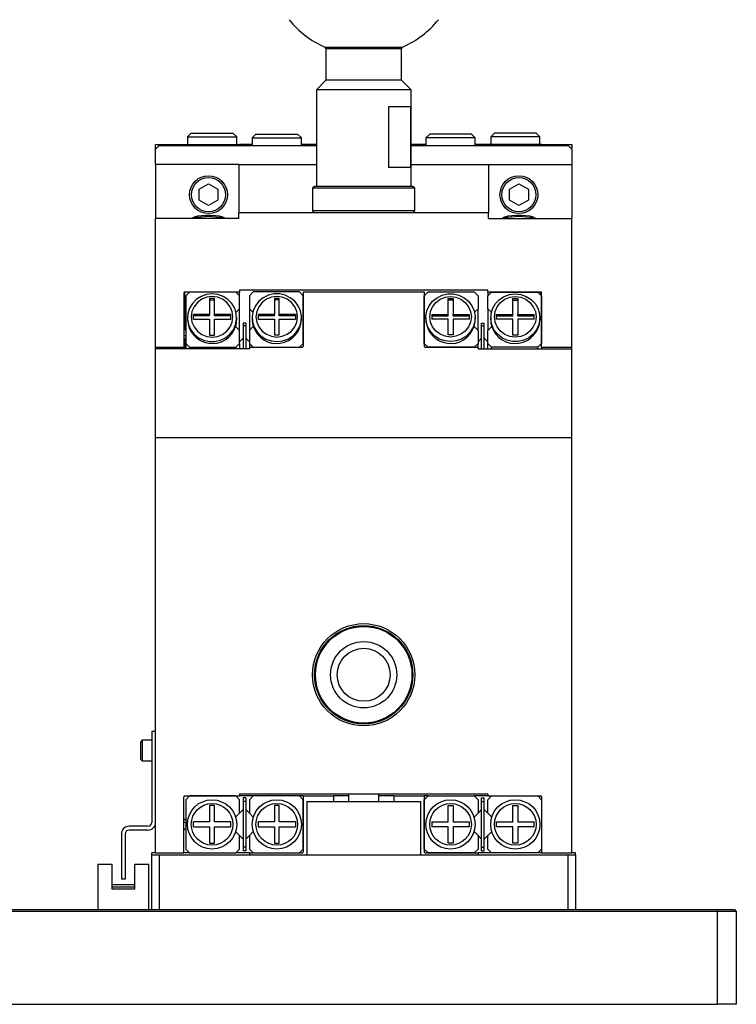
# Model space of a CAD drawing. Header units: millimetres. Extents: x -4576 to 39809, y -642 to 77172.
# Tile 11 of 42: x 354 to 401, y -33 to 32. Entities that reach past the tile are written whole.
import ezdxf

# ---------------------------------------------------------------- set-up
doc = ezdxf.new("R2010")
doc.units = ezdxf.units.MM

msp = doc.modelspace()

# ---------------------------------------------------------------- linework, layer by layer
at = {"color": 7, "linetype": 'Continuous', "lineweight": 25}
for p, q in [((374.044, 30.372), (379.193, 30.372)), ((374.119, 30.257), (374.119, 28.176)), ((379.119, 30.257), (374.119, 30.257)), ((379.119, 28.176), (379.119, 30.257)), ((374.119, 28.176), (373.494, 27.551)), ((375.369, 28.176), (374.119, 28.176)), ((379.119, 28.176), (375.369, 28.176)), ((379.744, 27.551), (379.119, 28.176)), ((373.494, 27.551), (373.494, 21.176)), ((375.056, 27.551), (373.494, 27.551)), ((379.744, 27.551), (375.056, 27.551)), ((379.744, 21.176), (379.744, 27.551)), ((379.742, 26.426), (378.258, 26.426)), ((378.258, 26.426), (378.258, 22.426)), ((379.742, 22.426), (379.742, 26.426)), ((365.231, 24.689), (364.981, 24.439)), ((364.981, 24.439), (364.981, 23.939)), ((364.981, 24.439), (368.231, 24.439)), ((365.231, 24.689), (366.606, 24.689)), ((366.606, 24.689), (367.981, 24.689)), ((368.231, 24.439), (367.981, 24.689)), ((368.231, 23.939), (368.231, 24.439)), ((369.506, 24.626), (369.256, 24.376)), ((369.256, 24.376), (369.256, 23.876)), ((369.256, 24.376), (370.881, 24.376)), ((369.506, 24.626), (372.256, 24.626)), ((370.881, 24.376), (372.506, 24.376)), ((372.506, 24.376), (372.256, 24.626)), ((372.506, 23.876), (372.506, 24.376)), ((380.981, 24.626), (380.731, 24.376)), ((380.731, 24.376), (380.731, 23.876)), ((382.356, 24.376), (380.731, 24.376)), ((382.356, 24.626), (380.981, 24.626)), ((383.731, 24.626), (382.356, 24.626)), ((383.981, 24.376), (382.356, 24.376)), ((383.981, 24.376), (383.731, 24.626)), ((383.981, 23.876), (383.981, 24.376)), ((385.256, 24.689), (385.006, 24.439)), ((385.006, 24.439), (385.006, 23.939)), ((388.256, 24.439), (385.006, 24.439)), ((388.006, 24.689), (385.256, 24.689)), ((388.256, 24.439), (388.006, 24.689)), ((388.256, 23.939), (388.256, 24.439)), ((362.869, 23.939), (364.744, 23.939)), ((362.869, 23.689), (362.869, 23.939)), ((363.119, 23.876), (362.869, 23.626)), ((362.931, 23.689), (362.869, 23.689)), ((362.869, 23.626), (362.869, 23.689)), ((362.869, 22.626), (362.869, 23.626)), ((363.119, 23.876), (373.494, 23.876)), ((364.744, 23.939), (364.744, 23.876)), ((364.744, 23.939), (364.794, 23.939)), ((364.794, 23.939), (364.869, 23.939)), ((364.794, 23.939), (364.794, 23.876)), ((364.869, 23.939), (364.869, 23.876)), ((364.869, 23.939), (365.119, 23.939)), ((365.119, 23.939), (365.119, 23.876)), ((365.119, 23.939), (368.169, 23.939)), ((368.169, 23.939), (368.169, 23.876)), ((368.169, 23.939), (368.419, 23.939)), ((368.419, 23.939), (368.419, 23.876)), ((369.256, 23.939), (368.419, 23.939)), ((373.494, 23.939), (372.506, 23.939)), ((380.731, 23.939), (379.744, 23.939)), ((379.744, 23.876), (390.119, 23.876)), ((384.819, 23.939), (383.981, 23.939)), ((384.819, 23.876), (384.819, 23.939)), ((385.069, 23.939), (384.819, 23.939)), ((385.069, 23.876), (385.069, 23.939)), ((388.119, 23.939), (385.069, 23.939)), ((388.119, 23.876), (388.119, 23.939)), ((388.369, 23.939), (388.119, 23.939)), ((388.369, 23.939), (390.369, 23.939)), ((388.369, 23.876), (388.369, 23.939)), ((390.369, 23.626), (390.119, 23.876)), ((390.369, 23.689), (390.306, 23.689)), ((390.369, 23.939), (390.369, 23.689)), ((390.369, 23.626), (390.369, 23.689)), ((390.369, 23.626), (390.369, 22.626)), ((368.369, 22.626), (362.869, 22.626)), ((362.869, 22.626), (362.869, 19.053)), ((368.369, 22.626), (373.494, 22.626)), ((368.369, 22.626), (368.369, 19.426)), ((379.742, 22.426), (378.258, 22.426)), ((379.744, 22.626), (384.869, 22.626)), ((384.869, 22.626), (384.869, 19.426)), ((384.869, 22.626), (390.369, 22.626)), ((390.369, 22.626), (390.369, 19.053)), ((365.744, 20.987), (366.369, 21.348)), ((365.744, 20.265), (365.744, 20.987)), ((366.369, 21.348), (366.994, 20.987)), ((366.994, 20.987), (366.994, 20.265)), ((373.369, 21.176), (373.244, 21.051)), ((373.244, 21.051), (373.244, 19.551)), ((379.536, 21.051), (373.244, 21.051)), ((379.869, 21.176), (373.369, 21.176)), ((379.994, 21.051), (379.536, 21.051)), ((379.994, 21.051), (379.869, 21.176)), ((379.994, 19.551), (379.994, 21.051)), ((386.244, 20.987), (386.869, 21.348)), ((386.244, 20.265), (386.244, 20.987)), ((386.869, 21.348), (387.494, 20.987)), ((387.494, 20.987), (387.494, 20.265)), ((366.369, 19.905), (365.744, 20.265)), ((366.994, 20.265), (366.369, 19.905)), ((386.869, 19.905), (386.244, 20.265)), ((387.494, 20.265), (386.869, 19.905)), ((373.244, 19.551), (373.369, 19.426)), ((379.994, 19.551), (373.244, 19.551)), ((379.869, 19.426), (379.994, 19.551)), ((362.869, 10.564), (362.869, 19.053)), ((368.369, 19.053), (362.869, 19.053)), ((365.279, 19.06), (365.271, 19.053)), ((367.466, 19.053), (367.458, 19.06)), ((368.369, 19.053), (368.369, 19.426)), ((384.869, 19.426), (368.369, 19.426)), ((384.869, 19.053), (384.869, 19.426)), ((384.869, 19.053), (390.369, 19.053)), ((385.779, 19.06), (385.771, 19.053)), ((387.966, 19.053), (387.958, 19.06)), ((390.369, 10.564), (390.369, 19.053)), ((384.819, 14.323), (368.419, 14.323)), ((368.419, 14.323), (368.419, 14.202)), ((384.819, 14.202), (384.819, 14.323)), ((364.744, 14.153), (364.744, 10.564)), ((368.419, 14.202), (364.794, 14.202)), ((364.794, 14.202), (364.794, 11.738)), ((365.119, 14.202), (364.869, 13.959)), ((364.869, 13.959), (364.869, 10.806)), ((368.169, 14.202), (365.119, 14.202)), ((366.769, 13.765), (366.444, 13.765)), ((366.444, 13.765), (366.444, 12.722)), ((366.769, 13.674), (366.444, 13.674)), ((366.769, 12.722), (366.769, 13.765)), ((368.419, 13.959), (368.169, 14.202)), ((368.419, 13.959), (368.419, 14.202)), ((368.419, 13.096), (368.419, 13.959)), ((369.319, 14.204), (369.069, 13.961)), ((369.069, 13.961), (369.069, 13.098)), ((372.369, 14.204), (369.319, 14.204)), ((371.044, 13.767), (370.719, 13.767)), ((370.719, 13.767), (370.719, 12.724)), ((371.044, 13.676), (370.719, 13.676)), ((371.044, 12.724), (371.044, 13.767)), ((372.619, 13.961), (372.369, 14.204)), ((372.619, 14.204), (372.619, 10.614)), ((372.619, 14.204), (380.619, 14.204)), ((372.619, 10.808), (372.619, 13.961)), ((380.619, 13.961), (380.869, 14.204)), ((380.619, 14.204), (380.619, 10.614)), ((380.619, 10.808), (380.619, 13.961)), ((380.869, 14.204), (383.919, 14.204)), ((382.194, 13.767), (382.519, 13.767)), ((382.194, 12.724), (382.194, 13.767)), ((382.194, 13.676), (382.519, 13.676)), ((382.519, 13.767), (382.519, 12.724)), ((383.919, 14.204), (384.169, 13.961)), ((384.169, 13.961), (384.169, 13.098)), ((384.819, 13.959), (385.069, 14.202)), ((388.319, 14.202), (384.819, 14.202)), ((384.819, 14.202), (384.819, 13.959)), ((384.819, 13.096), (384.819, 13.959)), ((385.069, 14.202), (388.119, 14.202)), ((386.469, 13.765), (386.794, 13.765)), ((386.469, 12.722), (386.469, 13.765)), ((386.469, 13.674), (386.794, 13.674)), ((386.794, 13.765), (386.794, 12.722)), ((388.119, 14.202), (388.369, 13.959)), ((388.319, 14.008), (388.319, 14.202)), ((388.369, 10.564), (388.369, 14.153)), ((388.369, 13.959), (388.369, 10.806)), ((368.419, 13.096), (368.186, 12.871)), ((368.419, 11.669), (368.419, 13.096)), ((369.301, 12.873), (369.069, 13.098)), ((369.069, 13.098), (369.069, 11.671)), ((383.936, 12.873), (384.169, 13.098)), ((384.169, 11.671), (384.169, 13.098)), ((385.051, 12.871), (384.819, 13.096)), ((384.819, 13.096), (384.819, 11.669)), ((364.981, 12.504), (364.981, 12.383)), ((366.444, 12.722), (365.369, 12.722)), ((365.369, 12.407), (365.369, 12.722)), ((366.444, 12.631), (365.369, 12.631)), ((365.369, 12.407), (366.444, 12.407)), ((366.444, 12.631), (366.444, 12.722)), ((366.444, 12.407), (366.444, 11.364)), ((367.844, 12.722), (366.769, 12.722)), ((366.769, 12.631), (366.769, 12.722)), ((367.844, 12.631), (366.769, 12.631)), ((366.769, 11.364), (366.769, 12.407)), ((366.769, 12.407), (367.844, 12.407)), ((367.844, 12.407), (367.844, 12.722)), ((368.231, 12.383), (368.231, 12.504)), ((369.256, 12.506), (369.256, 12.385)), ((370.719, 12.724), (369.644, 12.724)), ((369.644, 12.724), (369.644, 12.409)), ((370.719, 12.633), (369.644, 12.633)), ((369.644, 12.409), (370.719, 12.409)), ((370.719, 12.633), (370.719, 12.724)), ((370.719, 12.409), (370.719, 11.366)), ((372.119, 12.724), (371.044, 12.724)), ((371.044, 12.633), (371.044, 12.724)), ((372.119, 12.633), (371.044, 12.633)), ((371.044, 11.366), (371.044, 12.409)), ((371.044, 12.409), (372.119, 12.409)), ((372.119, 12.724), (372.119, 12.409)), ((372.506, 12.385), (372.506, 12.506)), ((380.731, 12.506), (380.731, 12.385)), ((381.119, 12.724), (382.194, 12.724)), ((381.119, 12.724), (381.119, 12.409)), ((381.119, 12.633), (382.194, 12.633)), ((382.194, 12.409), (381.119, 12.409)), ((382.194, 12.633), (382.194, 12.724)), ((382.194, 11.366), (382.194, 12.409)), ((382.519, 12.724), (383.594, 12.724)), ((382.519, 12.633), (382.519, 12.724)), ((382.519, 12.633), (383.594, 12.633)), ((382.519, 12.409), (382.519, 11.366)), ((383.594, 12.409), (382.519, 12.409)), ((383.594, 12.724), (383.594, 12.409)), ((383.981, 12.385), (383.981, 12.506)), ((385.006, 12.504), (385.006, 12.383)), ((385.394, 12.722), (386.469, 12.722)), ((385.394, 12.407), (385.394, 12.722)), ((385.394, 12.631), (386.469, 12.631)), ((386.469, 12.407), (385.394, 12.407)), ((386.469, 12.631), (386.469, 12.722)), ((386.469, 11.364), (386.469, 12.407)), ((386.794, 12.722), (387.869, 12.722)), ((386.794, 12.631), (386.794, 12.722)), ((386.794, 12.631), (387.869, 12.631)), ((386.794, 12.407), (386.794, 11.364)), ((387.869, 12.407), (386.794, 12.407)), ((387.869, 12.407), (387.869, 12.722)), ((388.256, 12.383), (388.256, 12.504)), ((364.869, 11.663), (364.744, 11.788)), ((368.16, 11.92), (368.419, 11.669)), ((368.831, 12.157), (368.656, 12.157)), ((368.656, 12.157), (368.656, 11.975)), ((368.831, 11.975), (368.656, 11.975)), ((368.656, 11.975), (368.656, 10.444)), ((368.831, 12.157), (368.831, 11.975)), ((368.831, 11.975), (368.831, 10.444)), ((369.069, 11.671), (369.328, 11.922)), ((383.91, 11.922), (384.169, 11.671)), ((384.406, 12.157), (384.581, 12.157)), ((384.406, 11.975), (384.406, 12.157)), ((384.406, 11.975), (384.581, 11.975)), ((384.406, 10.444), (384.406, 11.975)), ((384.581, 11.975), (384.581, 12.157)), ((384.581, 10.444), (384.581, 11.975)), ((385.078, 11.92), (384.819, 11.669)), ((364.869, 11.336), (364.744, 11.298)), ((364.744, 11.038), (364.869, 11.163)), ((364.794, 11.088), (364.794, 10.444)), ((366.444, 11.364), (366.769, 11.364)), ((368.419, 10.806), (368.419, 11.669)), ((368.656, 11.153), (368.419, 10.922)), ((369.069, 10.922), (368.831, 11.153)), ((369.069, 11.671), (369.069, 10.808)), ((370.719, 11.366), (371.044, 11.366)), ((382.519, 11.366), (382.194, 11.366)), ((384.169, 11.671), (384.169, 10.808)), ((384.169, 10.922), (384.406, 11.153)), ((384.581, 11.153), (384.819, 10.922)), ((384.819, 10.806), (384.819, 11.669)), ((386.794, 11.364), (386.469, 11.364)), ((362.869, 10.444), (362.869, 10.564)), ((362.869, 10.564), (364.744, 10.564)), ((362.869, 4.594), (362.869, 10.444)), ((369.069, 10.444), (362.869, 10.444)), ((364.744, 10.444), (364.744, 10.564)), ((364.869, 10.806), (365.119, 10.564)), ((364.869, 10.806), (364.869, 10.444)), ((365.119, 10.564), (368.169, 10.564)), ((365.119, 10.564), (365.119, 10.444)), ((368.169, 10.564), (368.419, 10.806)), ((368.169, 10.564), (368.169, 10.444)), ((368.419, 10.806), (368.419, 10.444)), ((369.069, 10.808), (369.069, 10.566)), ((369.069, 10.808), (369.319, 10.566)), ((369.069, 10.566), (369.069, 10.444)), ((369.069, 10.566), (372.569, 10.566)), ((369.319, 10.566), (372.369, 10.566)), ((372.369, 10.566), (372.619, 10.808)), ((380.869, 10.566), (380.619, 10.808)), ((380.669, 10.566), (384.169, 10.566)), ((383.919, 10.566), (380.869, 10.566)), ((384.169, 10.808), (383.919, 10.566)), ((384.169, 10.566), (384.169, 10.808)), ((384.169, 10.444), (384.169, 10.566)), ((384.169, 10.444), (390.369, 10.444)), ((385.069, 10.564), (384.819, 10.806)), ((384.819, 10.444), (384.819, 10.806)), ((388.119, 10.564), (385.069, 10.564)), ((385.069, 10.444), (385.069, 10.564)), ((388.369, 10.806), (388.119, 10.564)), ((388.119, 10.444), (388.119, 10.564)), ((388.369, 10.564), (390.369, 10.564)), ((388.369, 10.564), (388.369, 10.444)), ((390.369, 10.444), (390.369, 10.564)), ((390.369, 4.594), (390.369, 10.444)), ((362.869, 4.594), (390.369, 4.594)), ((362.869, -22.811), (362.869, 4.594)), ((390.369, -22.811), (390.369, 4.594)), ((362.869, -14.811), (362.619, -14.811)), ((362.619, -14.811), (362.619, -20.811)), ((361.994, -15.374), (361.869, -15.499)), ((361.869, -15.499), (361.869, -16.624)), ((362.619, -15.374), (361.994, -15.374)), ((361.994, -15.374), (361.994, -16.749)), ((361.869, -16.624), (361.994, -16.749)), ((361.994, -16.749), (362.619, -16.749)), ((364.744, -22.811), (364.744, -19.111)), ((364.794, -19.061), (368.419, -19.061)), ((365.119, -19.061), (364.869, -19.311)), ((364.869, -19.311), (364.869, -22.561)), ((368.169, -19.061), (365.119, -19.061)), ((368.419, -19.311), (368.169, -19.061)), ((384.819, -18.936), (368.419, -18.936)), ((368.419, -18.936), (368.419, -19.061)), ((369.319, -19.061), (368.419, -19.061)), ((368.419, -20.201), (368.419, -19.311)), ((368.831, -19.186), (368.656, -19.186)), ((368.656, -19.186), (368.656, -19.436)), ((368.831, -19.436), (368.656, -19.436)), ((368.656, -19.436), (368.656, -22.436)), ((368.831, -19.186), (368.831, -19.436)), ((368.831, -19.436), (368.831, -22.436)), ((369.319, -19.061), (369.069, -19.311)), ((369.069, -19.311), (369.069, -20.201)), ((372.369, -19.061), (369.319, -19.061)), ((372.619, -19.311), (372.369, -19.061)), ((372.619, -19.061), (372.369, -19.061)), ((372.619, -19.061), (372.619, -22.761)), ((372.619, -19.061), (374.619, -19.061)), ((372.619, -22.561), (372.619, -19.311)), ((372.869, -19.436), (372.869, -22.936)), ((372.869, -19.436), (380.369, -19.436)), ((375.619, -19.061), (374.619, -19.061)), ((374.619, -19.061), (374.619, -19.436)), ((375.619, -18.936), (375.619, -19.436)), ((377.619, -19.436), (377.619, -18.936)), ((378.619, -19.061), (377.619, -19.061)), ((378.619, -19.061), (378.619, -19.436)), ((378.619, -19.061), (380.619, -19.061)), ((380.369, -19.436), (380.369, -22.936)), ((380.619, -19.311), (380.869, -19.061)), ((380.869, -19.061), (380.619, -19.061)), ((380.619, -19.061), (380.619, -22.761)), ((380.619, -22.561), (380.619, -19.311)), ((380.869, -19.061), (383.919, -19.061)), ((383.919, -19.061), (384.169, -19.311)), ((384.819, -19.061), (383.919, -19.061)), ((384.169, -19.311), (384.169, -20.201)), ((384.406, -19.186), (384.581, -19.186)), ((384.406, -19.436), (384.406, -19.186)), ((384.406, -22.436), (384.406, -19.436)), ((384.406, -19.436), (384.581, -19.436)), ((384.581, -19.436), (384.581, -19.186)), ((384.581, -22.436), (384.581, -19.436)), ((384.819, -18.936), (384.819, -19.061)), ((384.819, -19.311), (385.069, -19.061)), ((384.819, -19.061), (388.319, -19.061)), ((384.819, -20.201), (384.819, -19.311)), ((385.069, -19.061), (388.119, -19.061)), ((388.119, -19.061), (388.369, -19.311)), ((388.369, -19.111), (388.369, -22.811)), ((388.369, -19.311), (388.369, -22.561)), ((366.769, -19.699), (366.444, -19.699)), ((366.444, -19.699), (366.444, -20.774)), ((366.769, -20.774), (366.769, -19.699)), ((368.656, -19.963), (368.419, -20.201)), ((369.069, -20.201), (368.831, -19.963)), ((371.044, -19.699), (370.719, -19.699)), ((370.719, -19.699), (370.719, -20.774)), ((371.044, -20.774), (371.044, -19.699)), ((382.194, -19.699), (382.519, -19.699)), ((382.194, -20.774), (382.194, -19.699)), ((382.519, -19.699), (382.519, -20.774)), ((384.169, -20.201), (384.406, -19.963)), ((384.581, -19.963), (384.819, -20.201)), ((386.469, -19.699), (386.794, -19.699)), ((386.469, -20.774), (386.469, -19.699)), ((386.794, -19.699), (386.794, -20.774)), ((364.869, -20.686), (364.744, -20.561)), ((364.869, -20.838), (364.744, -20.789)), ((365.369, -21.099), (365.369, -20.774)), ((366.444, -20.774), (365.369, -20.774)), ((367.844, -20.774), (366.769, -20.774)), ((367.844, -21.099), (367.844, -20.774)), ((368.419, -20.201), (368.16, -20.46)), ((369.328, -20.46), (369.069, -20.201)), ((370.719, -20.774), (369.644, -20.774)), ((369.644, -20.774), (369.644, -21.099)), ((372.119, -20.774), (371.044, -20.774)), ((372.119, -20.774), (372.119, -21.099)), ((381.119, -20.774), (382.194, -20.774)), ((381.119, -20.774), (381.119, -21.099)), ((382.519, -20.774), (383.594, -20.774)), ((383.594, -20.774), (383.594, -21.099)), ((383.91, -20.46), (384.169, -20.201)), ((385.078, -20.46), (384.819, -20.201)), ((385.394, -21.099), (385.394, -20.774)), ((385.394, -20.774), (386.469, -20.774)), ((386.794, -20.774), (387.869, -20.774)), ((387.869, -21.099), (387.869, -20.774)), ((362.369, -21.061), (361.119, -21.061)), ((362.369, -21.311), (361.119, -21.311)), ((364.744, -21.311), (364.869, -21.186)), ((365.369, -21.099), (366.444, -21.099)), ((366.444, -21.099), (366.444, -22.174)), ((366.769, -22.174), (366.769, -21.099)), ((366.769, -21.099), (367.844, -21.099)), ((368.16, -21.413), (368.419, -21.672)), ((369.069, -21.672), (369.328, -21.413)), ((369.644, -21.099), (370.719, -21.099)), ((370.719, -21.099), (370.719, -22.174)), ((371.044, -22.174), (371.044, -21.099)), ((371.044, -21.099), (372.119, -21.099)), ((382.194, -21.099), (381.119, -21.099)), ((382.194, -22.174), (382.194, -21.099)), ((383.594, -21.099), (382.519, -21.099)), ((382.519, -21.099), (382.519, -22.174)), ((383.91, -21.413), (384.169, -21.672)), ((385.078, -21.413), (384.819, -21.672)), ((386.469, -21.099), (385.394, -21.099)), ((386.469, -22.174), (386.469, -21.099)), ((387.869, -21.099), (386.794, -21.099)), ((386.794, -21.099), (386.794, -22.174)), ((360.619, -21.561), (360.619, -24.561)), ((360.869, -21.561), (360.869, -24.561)), ((368.419, -21.672), (368.656, -21.909)), ((368.419, -22.561), (368.419, -21.672)), ((368.831, -21.909), (369.069, -21.672)), ((369.069, -21.672), (369.069, -22.561)), ((384.406, -21.909), (384.169, -21.672)), ((384.169, -21.672), (384.169, -22.561)), ((384.819, -21.672), (384.581, -21.909)), ((384.819, -22.561), (384.819, -21.672)), ((364.869, -22.561), (365.119, -22.811)), ((366.444, -22.174), (366.769, -22.174)), ((368.169, -22.811), (368.419, -22.561)), ((368.831, -22.436), (368.656, -22.436)), ((368.656, -22.436), (368.656, -22.686)), ((368.831, -22.686), (368.656, -22.686)), ((368.831, -22.436), (368.831, -22.686)), ((369.069, -22.561), (369.319, -22.811)), ((370.719, -22.174), (371.044, -22.174)), ((372.369, -22.811), (372.619, -22.561)), ((380.869, -22.811), (380.619, -22.561)), ((382.519, -22.174), (382.194, -22.174)), ((384.169, -22.561), (383.919, -22.811)), ((384.406, -22.436), (384.581, -22.436)), ((384.406, -22.686), (384.406, -22.436)), ((384.406, -22.686), (384.581, -22.686)), ((384.581, -22.686), (384.581, -22.436)), ((385.069, -22.811), (384.819, -22.561)), ((386.794, -22.174), (386.469, -22.174)), ((388.369, -22.561), (388.119, -22.811)), ((362.869, -22.811), (362.619, -22.811)), ((362.619, -22.936), (362.619, -22.811)), ((362.619, -26.561), (362.619, -22.936)), ((362.619, -22.936), (363.119, -22.936)), ((362.869, -22.811), (364.744, -22.811)), ((363.119, -22.936), (363.119, -26.561)), ((363.119, -22.936), (390.119, -22.936)), ((365.119, -22.811), (364.744, -22.811)), ((365.119, -22.811), (368.169, -22.811)), ((369.069, -22.811), (368.169, -22.811)), ((369.069, -22.811), (369.069, -22.936)), ((369.069, -22.811), (372.569, -22.811)), ((369.319, -22.811), (372.369, -22.811)), ((380.669, -22.811), (384.169, -22.811)), ((383.919, -22.811), (380.869, -22.811)), ((385.069, -22.811), (384.169, -22.811)), ((384.169, -22.811), (384.169, -22.936)), ((388.119, -22.811), (385.069, -22.811)), ((388.369, -22.811), (388.119, -22.811)), ((388.369, -22.811), (390.369, -22.811)), ((390.119, -26.561), (390.119, -22.936)), ((390.119, -22.936), (390.619, -22.936)), ((390.619, -22.811), (390.369, -22.811)), ((390.619, -22.936), (390.619, -22.811)), ((390.619, -22.936), (390.619, -26.561)), ((359.069, -23.561), (359.069, -26.561)), ((359.069, -23.561), (359.994, -23.561)), ((359.994, -23.561), (359.994, -25.186)), ((361.494, -25.186), (361.494, -23.561)), ((361.494, -23.561), (362.419, -23.561)), ((362.419, -26.561), (362.419, -23.561)), ((360.869, -24.561), (360.619, -24.561)), ((361.494, -24.936), (359.994, -24.936)), ((359.994, -25.061), (361.494, -25.061)), ((359.994, -25.186), (361.494, -25.186)), ((277.532, -26.561), (399.928, -26.561)), ((399.928, -26.561), (399.98, -26.686)), ((399.928, -26.561), (401.105, -26.561)), ((401.105, -26.561), (401.23, -26.686)), ((399.98, -26.686), (277.48, -26.686)), ((399.98, -32.811), (399.98, -26.686)), ((401.23, -26.686), (399.98, -26.686)), ((401.23, -26.686), (401.23, -32.811)), ((277.48, -32.811), (399.98, -32.811)), ((401.23, -32.811), (399.98, -32.811))]:
    msp.add_line(p, q, dxfattribs=at)
at = {"color": 7, "linetype": 'Continuous', "lineweight": 25, "flags": 128}
for points in [[(367.458, 19.06), (367.448, 19.069), (367.315, 19.139), (367.105, 19.198), (366.836, 19.24), (366.529, 19.262), (366.208, 19.262), (365.901, 19.24), (365.632, 19.198), (365.422, 19.139), (365.289, 19.069), (365.279, 19.06)], [(387.958, 19.06), (387.948, 19.069), (387.815, 19.139), (387.605, 19.198), (387.336, 19.24), (387.029, 19.262), (386.708, 19.262), (386.401, 19.24), (386.132, 19.198), (385.922, 19.139), (385.789, 19.069), (385.779, 19.06)], [(366.606, 14.081), (366.231, 14.038), (365.877, 13.913), (365.562, 13.712), (365.303, 13.445), (365.114, 13.128), (365.006, 12.778), (364.984, 12.412), (365.049, 12.052), (365.199, 11.716), (365.424, 11.422), (365.713, 11.187), (366.05, 11.023), (366.417, 10.938), (366.795, 10.938), (367.162, 11.023), (367.499, 11.187), (367.788, 11.422), (368.013, 11.716), (368.163, 12.052), (368.228, 12.412), (368.206, 12.778), (368.098, 13.128), (367.91, 13.445), (367.651, 13.712), (367.335, 13.913), (366.981, 14.038), (366.606, 14.081)], [(366.606, 11.231), (366.962, 11.276), (367.294, 11.409), (367.578, 11.621), (367.797, 11.898), (367.934, 12.219), (367.981, 12.565), (367.934, 12.91), (367.797, 13.232), (367.578, 13.508), (367.294, 13.72), (366.962, 13.853), (366.606, 13.899), (366.25, 13.853), (365.919, 13.72), (365.634, 13.508), (365.415, 13.232), (365.278, 12.91), (365.231, 12.565), (365.278, 12.219), (365.415, 11.898), (365.634, 11.621), (365.919, 11.409), (366.25, 11.276), (366.606, 11.231)], [(370.881, 10.929), (371.256, 10.972), (371.61, 11.097), (371.926, 11.298), (372.185, 11.564), (372.373, 11.881), (372.481, 12.232), (372.503, 12.598), (372.438, 12.958), (372.288, 13.294), (372.063, 13.588), (371.774, 13.823), (371.437, 13.987), (371.07, 14.072), (370.692, 14.072), (370.325, 13.987), (369.988, 13.823), (369.699, 13.588), (369.474, 13.294), (369.324, 12.958), (369.259, 12.598), (369.281, 12.232), (369.389, 11.881), (369.578, 11.564), (369.837, 11.298), (370.152, 11.097), (370.506, 10.972), (370.881, 10.929)], [(370.881, 13.9), (370.525, 13.855), (370.194, 13.722), (369.909, 13.51), (369.69, 13.233), (369.553, 12.912), (369.506, 12.566), (369.553, 12.221), (369.69, 11.9), (369.909, 11.623), (370.194, 11.411), (370.525, 11.278), (370.881, 11.233), (371.237, 11.278), (371.569, 11.411), (371.853, 11.623), (372.072, 11.9), (372.209, 12.221), (372.256, 12.566), (372.209, 12.912), (372.072, 13.233), (371.853, 13.51), (371.569, 13.722), (371.237, 13.855), (370.881, 13.9)], [(382.356, 10.929), (381.981, 10.972), (381.627, 11.097), (381.312, 11.298), (381.053, 11.564), (380.864, 11.881), (380.756, 12.232), (380.734, 12.598), (380.799, 12.958), (380.949, 13.294), (381.174, 13.588), (381.463, 13.823), (381.8, 13.987), (382.167, 14.072), (382.545, 14.072), (382.912, 13.987), (383.249, 13.823), (383.538, 13.588), (383.763, 13.294), (383.913, 12.958), (383.978, 12.598), (383.956, 12.232), (383.848, 11.881), (383.66, 11.564), (383.401, 11.298), (383.085, 11.097), (382.731, 10.972), (382.356, 10.929)], [(382.356, 11.233), (382, 11.278), (381.669, 11.411), (381.384, 11.623), (381.165, 11.9), (381.028, 12.221), (380.981, 12.566), (381.028, 12.912), (381.165, 13.233), (381.384, 13.51), (381.669, 13.722), (382, 13.855), (382.356, 13.9), (382.712, 13.855), (383.044, 13.722), (383.328, 13.51), (383.547, 13.233), (383.684, 12.912), (383.731, 12.566), (383.684, 12.221), (383.547, 11.9), (383.328, 11.623), (383.044, 11.411), (382.712, 11.278), (382.356, 11.233)], [(386.631, 14.081), (387.006, 14.038), (387.36, 13.913), (387.676, 13.712), (387.935, 13.445), (388.123, 13.128), (388.231, 12.778), (388.253, 12.412), (388.188, 12.052), (388.038, 11.716), (387.813, 11.422), (387.524, 11.187), (387.187, 11.023), (386.82, 10.938), (386.442, 10.938), (386.075, 11.023), (385.738, 11.187), (385.449, 11.422), (385.224, 11.716), (385.074, 12.052), (385.009, 12.412), (385.031, 12.778), (385.139, 13.128), (385.328, 13.445), (385.587, 13.712), (385.902, 13.913), (386.256, 14.038), (386.631, 14.081)], [(386.631, 13.899), (386.987, 13.853), (387.319, 13.72), (387.603, 13.508), (387.822, 13.232), (387.959, 12.91), (388.006, 12.565), (387.959, 12.219), (387.822, 11.898), (387.603, 11.621), (387.319, 11.409), (386.987, 11.276), (386.631, 11.231), (386.275, 11.276), (385.944, 11.409), (385.659, 11.621), (385.44, 11.898), (385.303, 12.219), (385.256, 12.565), (385.303, 12.91), (385.44, 13.232), (385.659, 13.508), (385.944, 13.72), (386.275, 13.853), (386.631, 13.899)]]:
    msp.add_lwpolyline(points, dxfattribs=at)
at = {"color": 7, "linetype": 'Continuous', "lineweight": 25}
for centre, radius in [((366.369, 20.626), 1.25), ((366.369, 20.626), 1.125), ((386.869, 20.626), 1.25), ((386.869, 20.626), 1.125), ((376.619, -11.061), 3.375), ((376.619, -11.061), 3.25), ((376.619, -11.061), 3.187), ((376.619, -11.061), 2.188), ((376.619, -11.061), 1.75), ((366.606, -20.936), 1.625), ((370.881, -20.936), 1.625), ((382.356, -20.936), 1.625), ((386.631, -20.936), 1.625), ((366.606, -20.936), 1.375), ((370.881, -20.936), 1.375), ((382.356, -20.936), 1.375), ((386.631, -20.936), 1.375)]:
    msp.add_circle(centre, radius, dxfattribs=at)
for centre, radius, start, end in [((376.619, 36.176), 6.35, 219.04431, 246.08347), ((376.619, 36.176), 6.35, 293.91653, 320.95568), ((373.994, 30.257), 0.125, 0, 66.08347), ((379.244, 30.257), 0.125, 113.91653, 180), ((366.369, 15.231), 3.951, 75.33753, 104.66247), ((386.869, 15.231), 3.951, 75.33753, 104.66247), ((364.793, 14.153), 0.0493, 89.14491, 179.11859), ((388.319, 14.153), 0.0493, 0.88141, 90.85509), ((366.611, 12.429), 1.63, 181.6267, 341.81753), ((366.698, 12.383), 1.533, 342.43466, 359.99053), ((370.789, 12.385), 1.533, 180.00947, 197.56534), ((370.876, 12.431), 1.63, 198.18247, 358.3733), ((382.361, 12.431), 1.63, 181.6267, 341.81753), ((382.448, 12.385), 1.533, 342.43466, 359.99053), ((386.539, 12.383), 1.533, 180.00947, 197.56534), ((386.626, 12.429), 1.63, 198.18247, 358.3733), ((372.569, 10.615), 0.0493, 269.14491, 359.11859), ((380.668, 10.615), 0.0493, 180.88141, 270.85509), ((364.794, -19.111), 0.05, 90, 180), ((388.319, -19.111), 0.05, 0, 90), ((361.119, -21.561), 0.5, 90, 180), ((361.119, -21.561), 0.25, 90, 180), ((362.369, -20.811), 0.5, 270, 0), ((362.369, -20.811), 0.25, 270, 0), ((372.569, -22.761), 0.05, 270, 0), ((380.669, -22.761), 0.05, 180, 270)]:
    msp.add_arc(centre, radius, start, end, dxfattribs=at)

doc.saveas('drawing.dxf')
